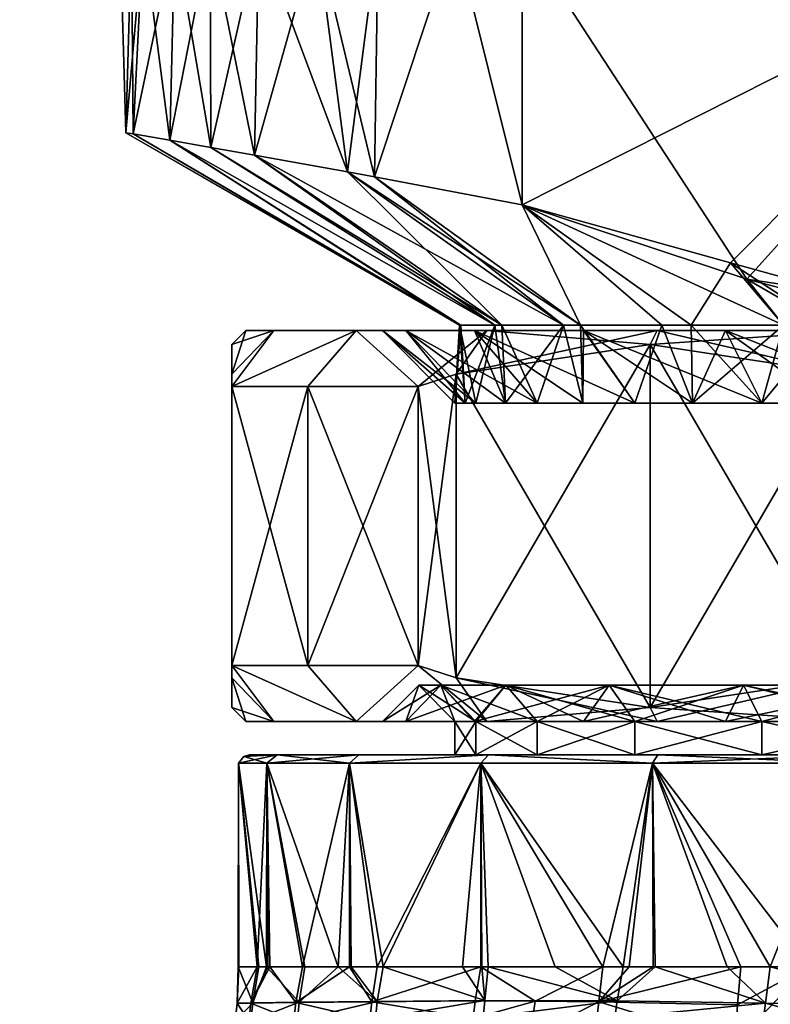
# Model space of a CAD drawing. Extents: x -0.145 to 0.145, y -0.549 to -0.003.
# Tile 252 of 256: x -0.094 to -0.08, y -0.061 to -0.043. Entities that reach past the tile are written whole.
import ezdxf

# ---------------------------------------------------------------- set-up
doc = ezdxf.new("R2010")
doc.units = 0
doc.layers.add('mesh', color=7, linetype='CONTINUOUS')

msp = doc.modelspace()

# ---------------------------------------------------------------- meshes
at = {"layer": 'mesh'}
mesh = msp.add_polyface(dxfattribs=at)
corners = [(-0.091672, -0.044925, -0.545943), (-0.091492, -0.04135, -0.544869), (-0.090921, -0.04135, -0.54349), (-0.091802, -0.044903, -0.546433), (-0.0917, -0.04135, -0.546447), (-0.091901, -0.04135, -0.547975), (-0.091802, -0.044903, -0.549517), (-0.0917, -0.04135, -0.549504), (-0.091672, -0.044925, -0.550007), (-0.091492, -0.04135, -0.551081), (-0.091016, -0.045038, -0.552499), (-0.090921, -0.04135, -0.55246), (-0.092458, -0.04035, -0.54461), (-0.091159, -0.04035, -0.541475), (-0.092901, -0.04035, -0.547975), (-0.092458, -0.04035, -0.55134), (-0.090293, -0.04135, -0.553975), (-0.091159, -0.04035, -0.554475), (-0.091492, -0.03385, -0.544869), (-0.091901, -0.03355, -0.547975), (-0.091492, -0.03355, -0.544869), (-0.091901, -0.03385, -0.547975), (-0.091492, -0.03355, -0.551081), (-0.091492, -0.03385, -0.551081), (-0.092458, -0.03485, -0.54461), (-0.091159, -0.03485, -0.541475), (-0.092901, -0.03485, -0.547975), (-0.092458, -0.03485, -0.55134), (-0.090293, -0.03385, -0.553975), (-0.091159, -0.03485, -0.554475), (-0.091701, -0.03335, -0.547975), (-0.091299, -0.03335, -0.544921), (-0.091299, -0.03335, -0.551029)]
mesh.append_faces([[corners[k] for k in face] for face in [(0, 1, 2, 2), (3, 1, 0, 0), (3, 4, 1, 1), (3, 5, 4, 4), (6, 5, 3, 3), (6, 7, 5, 5), (8, 7, 6, 6), (8, 9, 7, 7), (10, 11, 9, 9), (2, 12, 13, 13), (1, 12, 2, 2), (4, 12, 1, 1), (4, 14, 12, 12), (5, 14, 4, 4), (14, 9, 15, 15), (14, 7, 9, 9), (5, 7, 14, 14), (15, 16, 17, 17), (9, 11, 15, 15), (18, 19, 20, 20), (21, 19, 18, 18), (21, 22, 19, 19), (23, 22, 21, 21), (24, 18, 25, 25), (24, 21, 18, 18), (26, 21, 24, 24), (26, 23, 21, 21), (27, 23, 26, 26), (27, 28, 23, 23), (29, 28, 27, 27), (13, 24, 25, 25), (12, 24, 13, 13), (12, 26, 24, 24), (14, 26, 12, 12), (14, 27, 26, 26), (15, 27, 14, 14), (15, 29, 27, 27), (17, 29, 15, 15), (20, 30, 31, 31), (19, 30, 20, 20), (19, 32, 30, 30), (22, 32, 19, 19)]])
mesh = msp.add_polyface(dxfattribs=at)
corners = [(-0.083266, -0.04035, -0.535418), (-0.084697, -0.04135, -0.536975), (-0.086401, -0.04035, -0.536717), (-0.086401, -0.04035, -0.559233), (-0.084697, -0.04135, -0.558975), (-0.083007, -0.04135, -0.559566), (-0.085901, -0.04135, -0.558367), (-0.083266, -0.04035, -0.560532), (-0.079901, -0.04035, -0.560975), (-0.079901, -0.04135, -0.559975), (-0.076536, -0.04035, -0.560532), (-0.076795, -0.04135, -0.559566), (-0.083007, -0.04135, -0.536384), (-0.079901, -0.04135, -0.535975), (-0.079901, -0.04035, -0.534975), (-0.076795, -0.04135, -0.536384), (-0.076536, -0.04035, -0.535418), (-0.076536, -0.03485, -0.560532), (-0.076795, -0.03385, -0.559566), (-0.079901, -0.03485, -0.560975), (-0.079901, -0.03485, -0.534975), (-0.079901, -0.03385, -0.535975), (-0.076536, -0.03485, -0.535418), (-0.083266, -0.03485, -0.535418), (-0.083007, -0.03385, -0.536384), (-0.086401, -0.03485, -0.536717), (-0.085901, -0.03385, -0.537583), (-0.083266, -0.03485, -0.560532), (-0.086401, -0.03485, -0.559233), (-0.08067, -0.04753, -0.558975), (-0.075105, -0.04135, -0.558975), (-0.075105, -0.04135, -0.536975), (-0.077608, -0.048161, -0.536975), (-0.080961, -0.047232, -0.536975), (-0.085901, -0.04135, -0.537583), (-0.084697, -0.046197, -0.536975), (-0.084697, -0.046197, -0.558975)]
mesh.append_faces([[corners[k] for k in face] for face in [(0, 1, 2, 2), (3, 4, 5, 5), (3, 6, 4, 4), (5, 7, 3, 3), (5, 8, 7, 7), (9, 8, 5, 5), (9, 10, 8, 8), (11, 10, 9, 9), (0, 12, 1, 1), (0, 13, 12, 12), (14, 13, 0, 0), (14, 15, 13, 13), (16, 15, 14, 14), (17, 18, 19, 19), (20, 21, 22, 22), (23, 24, 20, 20), (25, 26, 23, 23), (10, 17, 8, 8), (16, 20, 22, 22), (14, 20, 16, 16), (14, 23, 20, 20), (0, 23, 14, 14), (0, 25, 23, 23), (2, 25, 0, 0), (3, 27, 28, 28), (7, 27, 3, 3), (7, 19, 27, 27), (8, 19, 7, 7), (8, 17, 19, 19), (4, 29, 30, 30), (11, 4, 30, 30), (11, 5, 4, 4), (9, 5, 11, 11), (15, 12, 13, 13), (15, 1, 12, 12), (31, 1, 15, 15), (32, 33, 31, 31), (34, 1, 35, 35), (6, 36, 4, 4), (31, 35, 1, 1), (31, 33, 35, 35)]])
mesh = msp.add_polyface(dxfattribs=at)
corners = [(-0.087342, -0.045694, -0.538561), (-0.08728, -0.04135, -0.538641), (-0.085901, -0.04135, -0.537583), (-0.087829, -0.045605, -0.53906), (-0.088386, -0.04135, -0.53949), (-0.089496, -0.045303, -0.540768), (-0.089415, -0.04135, -0.54083), (-0.09028, -0.045166, -0.542153), (-0.090293, -0.04135, -0.541975), (-0.091016, -0.045038, -0.543451), (-0.090921, -0.04135, -0.54349), (-0.091672, -0.044925, -0.545943), (-0.09028, -0.045166, -0.553797), (-0.090921, -0.04135, -0.55246), (-0.091016, -0.045038, -0.552499), (-0.090293, -0.04135, -0.553975), (-0.089496, -0.045303, -0.555182), (-0.089415, -0.04135, -0.55512), (-0.087829, -0.045605, -0.556891), (-0.088386, -0.04135, -0.55646), (-0.087342, -0.045694, -0.55739), (-0.08728, -0.04135, -0.557309), (-0.085901, -0.04135, -0.558367), (-0.084697, -0.04135, -0.536975), (-0.086401, -0.04035, -0.536717), (-0.089093, -0.04035, -0.538783), (-0.091159, -0.04035, -0.541475), (-0.089093, -0.04035, -0.557167), (-0.091159, -0.04035, -0.554475), (-0.092458, -0.04035, -0.55134), (-0.086401, -0.04035, -0.559233), (-0.089093, -0.03485, -0.538783), (-0.086401, -0.03485, -0.536717), (-0.091159, -0.03485, -0.541475), (-0.089093, -0.03485, -0.557167), (-0.086401, -0.03485, -0.559233), (-0.084697, -0.046197, -0.536975), (-0.084697, -0.046197, -0.558975)]
mesh.append_faces([[corners[k] for k in face] for face in [(0, 1, 2, 2), (3, 1, 0, 0), (3, 4, 1, 1), (5, 4, 3, 3), (5, 6, 4, 4), (7, 6, 5, 5), (7, 8, 6, 6), (9, 8, 7, 7), (9, 10, 8, 8), (11, 10, 9, 9), (12, 13, 14, 14), (12, 15, 13, 13), (16, 15, 12, 12), (16, 17, 15, 15), (18, 17, 16, 16), (18, 19, 17, 17), (20, 19, 18, 18), (21, 20, 22, 22), (21, 19, 20, 20), (23, 2, 24, 24), (1, 24, 2, 2), (1, 25, 24, 24), (4, 25, 1, 1), (6, 25, 4, 4), (6, 26, 25, 25), (8, 26, 6, 6), (10, 26, 8, 8), (19, 27, 28, 28), (28, 17, 19, 19), (28, 15, 17, 17), (29, 13, 15, 15), (27, 22, 30, 30), (27, 21, 22, 22), (19, 21, 27, 27), (24, 31, 32, 32), (25, 31, 24, 24), (26, 33, 25, 25), (27, 34, 28, 28), (30, 35, 27, 27), (0, 2, 36, 36), (22, 20, 37, 37)]])
mesh = msp.add_polyface(dxfattribs=at)
corners = [(-0.093365, -0.063589, -0.538805), (-0.093417, -0.063484, -0.546884), (-0.092674, -0.063481, -0.542827), (-0.091901, -0.063484, -0.541129), (-0.090953, -0.063487, -0.539046), (-0.090742, -0.063488, -0.538779), (-0.091451, -0.063459, -0.541292), (-0.092825, -0.063459, -0.547971), (-0.093424, -0.063484, -0.547976), (-0.092743, -0.063473, -0.552598), (-0.091332, -0.063436, -0.554609), (-0.09177, -0.063459, -0.554799), (-0.091046, -0.063448, -0.556439), (-0.092165, -0.063344, -0.547966), (-0.091827, -0.063223, -0.547964), (-0.090546, -0.063221, -0.541639), (-0.090446, -0.063199, -0.554226), (-0.090745, -0.063321, -0.554354), (-0.09085, -0.063343, -0.541522), (-0.091483, -0.063044, -0.547961), (-0.091185, -0.063042, -0.544819), (-0.091133, -0.063037, -0.551071), (-0.088459, -0.063414, -0.55977), (-0.093495, -0.063509, -0.560977), (-0.093497, -0.063575, -0.561339), (-0.093483, -0.063504, -0.558672), (-0.093443, -0.063485, -0.551067), (-0.091016, -0.045038, -0.552499), (-0.091492, -0.04135, -0.551081), (-0.091672, -0.044925, -0.550007), (-0.093527, -0.063509, -0.546881), (-0.093428, -0.063484, -0.548552), (-0.093545, -0.063513, -0.548551), (-0.09367, -0.063555, -0.559192), (-0.093522, -0.063495, -0.559193), (-0.089299, -0.063425, -0.558687)]
mesh.append_faces([[corners[k] for k in face] for face in [(0, 1, 2, 2), (3, 0, 2, 2), (0, 4, 5, 5), (3, 4, 0, 0), (6, 4, 3, 3), (7, 1, 8, 8), (6, 1, 7, 7), (6, 2, 1, 1), (3, 2, 6, 6), (9, 10, 7, 7), (11, 10, 9, 9), (11, 12, 10, 10), (13, 14, 15, 15), (13, 16, 14, 14), (17, 16, 13, 13), (15, 18, 13, 13), (13, 10, 17, 17), (13, 7, 10, 10), (18, 7, 13, 13), (18, 6, 7, 7), (14, 19, 20, 20), (14, 21, 19, 19), (16, 21, 14, 14), (22, 23, 24, 24), (25, 9, 26, 26), (25, 11, 9, 9), (12, 11, 25, 25), (27, 28, 29, 29), (1, 0, 30, 30), (31, 30, 32, 32), (8, 30, 31, 31), (8, 1, 30, 30), (31, 33, 34, 34), (32, 33, 31, 31), (34, 26, 31, 31), (34, 25, 26, 26), (7, 8, 31, 31), (9, 7, 31, 31), (22, 34, 23, 23), (35, 25, 34, 34), (9, 31, 26, 26)]])
mesh = msp.add_polyface(dxfattribs=at)
corners = [(-0.081051, -0.04845, -0.537323), (-0.085331, -0.04845, -0.537545), (-0.083598, -0.04845, -0.539278), (-0.082276, -0.04845, -0.535201), (-0.083598, -0.04845, -0.556672), (-0.082276, -0.04845, -0.560749), (-0.081051, -0.04845, -0.558627), (-0.085331, -0.04845, -0.558405), (-0.081644, -0.04975, -0.556548), (-0.080401, -0.04975, -0.557501), (-0.082679, -0.04975, -0.555753), (-0.08361, -0.04975, -0.55454), (-0.085553, -0.04845, -0.554125), (-0.080401, -0.04975, -0.538449), (-0.081644, -0.04975, -0.539402), (-0.082679, -0.04975, -0.540197), (-0.085553, -0.04845, -0.541825), (-0.08361, -0.04975, -0.54141), (-0.085882, -0.049229, -0.558956), (-0.082401, -0.0487, -0.560965), (-0.082401, -0.0487, -0.534985), (-0.07892, -0.049229, -0.532975), (-0.083953, -0.04835, -0.554225), (-0.084427, -0.04975, -0.553475), (-0.08365, -0.04835, -0.554567), (-0.082193, -0.04835, -0.55621), (-0.081667, -0.04835, -0.556573), (-0.08001, -0.04835, -0.557717), (-0.082193, -0.04835, -0.53974), (-0.08365, -0.04835, -0.541383), (-0.083953, -0.04835, -0.541725), (-0.084427, -0.04975, -0.542475), (-0.081667, -0.04835, -0.539377), (-0.080961, -0.047232, -0.536975), (-0.08001, -0.04835, -0.538233), (-0.084697, -0.046197, -0.558975), (-0.08067, -0.04753, -0.558975), (-0.084697, -0.046197, -0.536975), (-0.084697, -0.04135, -0.558975)]
mesh.append_faces([[corners[k] for k in face] for face in [(0, 1, 2, 2), (0, 3, 1, 1), (4, 5, 6, 6), (4, 7, 5, 5), (8, 6, 9, 9), (8, 4, 6, 6), (10, 4, 8, 8), (11, 4, 10, 10), (11, 12, 4, 4), (13, 0, 2, 2), (2, 14, 13, 13), (2, 15, 14, 14), (16, 15, 2, 2), (16, 17, 15, 15), (5, 18, 19, 19), (7, 18, 5, 5), (3, 20, 1, 1), (3, 21, 20, 20), (11, 22, 23, 23), (11, 24, 22, 22), (10, 24, 11, 11), (10, 25, 24, 24), (8, 25, 10, 10), (8, 26, 25, 25), (9, 26, 8, 8), (9, 27, 26, 26), (15, 28, 14, 14), (15, 29, 28, 28), (17, 29, 15, 15), (17, 30, 29, 29), (31, 30, 17, 17), (28, 32, 14, 14), (33, 34, 32, 32), (35, 27, 36, 36), (35, 26, 27, 27), (35, 25, 26, 26), (35, 24, 25, 25), (37, 28, 29, 29), (37, 32, 28, 28), (33, 32, 37, 37), (38, 35, 36, 36)]])
mesh = msp.add_polyface(dxfattribs=at)
corners = [(-0.078084, -0.04845, -0.536094), (-0.082276, -0.04845, -0.535201), (-0.081051, -0.04845, -0.537323), (-0.078719, -0.04845, -0.533728), (-0.074901, -0.04845, -0.535675), (-0.074901, -0.04845, -0.533225), (-0.081051, -0.04845, -0.558627), (-0.078719, -0.04845, -0.562222), (-0.078084, -0.04845, -0.559856), (-0.082276, -0.04845, -0.560749), (-0.07923, -0.04975, -0.557987), (-0.077748, -0.04975, -0.5586), (-0.080401, -0.04975, -0.557501), (-0.077748, -0.04975, -0.53735), (-0.076528, -0.04975, -0.537189), (-0.07923, -0.04975, -0.537964), (-0.080401, -0.04975, -0.538449), (-0.082401, -0.0487, -0.560965), (-0.07892, -0.049229, -0.562975), (-0.078242, -0.04945, -0.563367), (-0.07892, -0.049229, -0.532975), (-0.078242, -0.04945, -0.532583), (-0.08001, -0.04835, -0.557717), (-0.079241, -0.04835, -0.558008), (-0.077529, -0.04835, -0.558656), (-0.076528, -0.04975, -0.558761), (-0.076531, -0.04835, -0.558787), (-0.076531, -0.04835, -0.537163), (-0.077529, -0.04835, -0.537294), (-0.079241, -0.04835, -0.537942), (-0.08001, -0.04835, -0.538233), (-0.081644, -0.04975, -0.539402), (-0.081667, -0.04835, -0.539377), (-0.077694, -0.047968, -0.558975), (-0.08067, -0.04753, -0.558975), (-0.080961, -0.047232, -0.536975), (-0.077608, -0.048161, -0.536975), (-0.075105, -0.04135, -0.558975)]
mesh.append_faces([[corners[k] for k in face] for face in [(0, 1, 2, 2), (0, 3, 1, 1), (4, 3, 0, 0), (4, 5, 3, 3), (6, 7, 8, 8), (6, 9, 7, 7), (10, 8, 11, 11), (10, 6, 8, 8), (12, 6, 10, 10), (0, 13, 14, 14), (2, 13, 0, 0), (2, 15, 13, 13), (16, 15, 2, 2), (9, 17, 7, 7), (7, 18, 19, 19), (17, 18, 7, 7), (3, 20, 1, 1), (3, 21, 20, 20), (5, 21, 3, 3), (10, 22, 12, 12), (10, 23, 22, 22), (11, 23, 10, 10), (11, 24, 23, 23), (25, 24, 11, 11), (25, 26, 24, 24), (13, 27, 14, 14), (13, 28, 27, 27), (15, 28, 13, 13), (15, 29, 28, 28), (16, 29, 15, 15), (16, 30, 29, 29), (31, 30, 16, 16), (31, 32, 30, 30), (33, 24, 26, 26), (34, 24, 33, 33), (34, 23, 24, 24), (34, 22, 23, 23), (35, 29, 30, 30), (36, 29, 35, 35), (36, 28, 29, 29), (27, 28, 36, 36), (37, 34, 33, 33)]])
mesh = msp.add_polyface(dxfattribs=at)
corners = [(0.004258, -0.04315, 0.378501), (0.004068, -0.07385, 0.378677), (0.002997, -0.07385, 0.37943), (0.001539, -0.07385, 0.380001), (0.001539, -0.04315, 0.380001), (-0.000018, -0.07385, 0.380176), (0.000099, -0.04315, 0.380177), (0.001764, -0.04315, 0.368412), (0.000216, -0.07385, 0.368178), (0.001764, -0.07385, 0.368412), (0.000216, -0.04315, 0.368178), (-0.001341, -0.07385, 0.368352), (0.004258, -0.08185, 0.378501), (0.005236, -0.08185, 0.377277), (0.005236, -0.04315, 0.377277), (0.005863, -0.08185, 0.375842), (0.005863, -0.04315, 0.375842), (0.006098, -0.08185, 0.374294), (0.006098, -0.04315, 0.374294), (0.005924, -0.08185, 0.372737), (0.005924, -0.04315, 0.372737), (0.005353, -0.08185, 0.371278), (0.005353, -0.04315, 0.371278), (0.004423, -0.08185, 0.370017), (0.004423, -0.04315, 0.370017), (0.004068, -0.07385, 0.369677), (0.0032, -0.04315, 0.36904), (0.0032, -0.07385, 0.36904), (-0.003002, -0.07385, 0.379313), (-0.00387, -0.07385, 0.369677), (0.000099, -0.074759, -0.56708), (0.000099, -0.074142, -0.566918), (0.004095, -0.07414, -0.566915), (0.008093, -0.074889, -0.567138), (0.00897, -0.075586, -0.569997), (0.002812, -0.07293, -0.569565), (0.000098, -0.073278, -0.569687), (0.007051, -0.074105, -0.569736), (0.000097, -0.073507, -0.56975), (0.000097, -0.07383, -0.569928), (0.004557, -0.0744, -0.569981), (0.000095, -0.074355, -0.570263), (0.00444, -0.074891, -0.57031), (0.000096, -0.074222, -0.570143), (0.000099, -0.073297, -0.566789), (0.008092, -0.074137, -0.566907), (0.000099, -0.073029, -0.566748), (0.090331, -0.07244, -0.564806), (0.090323, -0.071348, -0.56495), (-0.090125, -0.071348, -0.56495), (0.090315, -0.069733, -0.564629), (0.090314, -0.069238, -0.564385), (-0.090119, -0.070256, -0.564806), (0.090315, -0.06745, -0.562345), (0.090317, -0.067273, -0.561823), (-0.090116, -0.067694, -0.56284), (0.09032, -0.067165, -0.561282), (0.090323, -0.067129, -0.560731), (-0.090119, -0.067273, -0.561823), (0.067248, -0.07105, -0.556522), (0.090375, -0.071348, -0.556512), (-0.068037, -0.070644, -0.556571), (0.0939, -0.065813, -0.529996), (-0.093702, -0.065812, -0.529995), (0.000099, -0.065783, -0.529451), (-0.093705, -0.065788, -0.529702), (-0.093703, -0.065767, -0.529885), (0.093901, -0.065767, -0.529885), (0.000099, -0.07272, -0.569534)]
mesh.append_faces([[corners[k] for k in face] for face in [(0, 1, 2, 2), (3, 4, 2, 2), (5, 6, 3, 3), (7, 8, 9, 9), (10, 11, 8, 8), (0, 12, 1, 1), (0, 13, 12, 12), (14, 15, 13, 13), (16, 17, 15, 15), (18, 19, 17, 17), (20, 21, 19, 19), (22, 23, 21, 21), (24, 25, 23, 23), (26, 27, 25, 25), (28, 2, 1, 1), (28, 3, 2, 2), (28, 5, 3, 3), (27, 29, 25, 25), (27, 8, 11, 11), (9, 8, 27, 27), (30, 31, 32, 32), (33, 30, 32, 32), (34, 35, 36, 36), (34, 37, 35, 35), (38, 39, 40, 40), (40, 36, 38, 38), (40, 34, 36, 36), (40, 41, 42, 42), (40, 43, 41, 41), (39, 43, 40, 40), (44, 32, 31, 31), (44, 45, 32, 32), (46, 45, 44, 44), (47, 48, 49, 49), (50, 51, 52, 52), (53, 54, 55, 55), (56, 57, 58, 58), (59, 60, 61, 61), (62, 63, 64, 64), (65, 66, 67, 67), (35, 68, 36, 36)]])
mesh = msp.add_polyface(dxfattribs=at)
corners = [(-0.001566, -0.04315, 0.379941), (-0.000018, -0.07385, 0.380176), (-0.001566, -0.07385, 0.379941), (-0.00406, -0.04315, 0.369852), (-0.00387, -0.07385, 0.369677), (-0.002799, -0.07385, 0.368923), (-0.001341, -0.04315, 0.368352), (-0.001341, -0.07385, 0.368352), (-0.00406, -0.08185, 0.369852), (-0.005038, -0.08185, 0.371076), (-0.005038, -0.04315, 0.371076), (-0.005665, -0.08185, 0.372511), (-0.005665, -0.04315, 0.372511), (-0.0059, -0.08185, 0.37406), (-0.0059, -0.04315, 0.37406), (-0.005726, -0.08185, 0.375616), (-0.005726, -0.04315, 0.375616), (-0.005155, -0.08185, 0.377075), (-0.005155, -0.04315, 0.377075), (-0.004225, -0.08185, 0.378336), (-0.004225, -0.04315, 0.378336), (-0.00387, -0.07385, 0.378677), (-0.003002, -0.04315, 0.379313), (-0.003002, -0.07385, 0.379313), (0.004068, -0.07385, 0.378677), (0.0032, -0.07385, 0.36904), (-0.003398, -0.074141, -0.566916), (0.000099, -0.074142, -0.566918), (0.000099, -0.074759, -0.56708), (-0.006895, -0.074756, -0.567072), (-0.006894, -0.074138, -0.56691), (-0.006896, -0.074886, -0.567138), (-0.008275, -0.074309, -0.566932), (0.000096, -0.074222, -0.570143), (-0.00415, -0.074861, -0.570302), (0.000095, -0.074355, -0.570263), (-0.004262, -0.074372, -0.569975), (0.000097, -0.07383, -0.569928), (-0.004377, -0.07385, -0.569749), (-0.004476, -0.073363, -0.569628), (-0.008317, -0.07482, -0.569841), (-0.004132, -0.073232, -0.569609), (0.000097, -0.073507, -0.56975), (0.000098, -0.073278, -0.569687), (-0.008453, -0.075979, -0.570186), (0.000099, -0.073297, -0.566789), (0.090331, -0.067273, -0.559639), (0.074307, -0.067463, -0.559086), (-0.090133, -0.067273, -0.559639), (0.072872, -0.067504, -0.558992), (0.068807, -0.068506, -0.557612), (0.06836, -0.068837, -0.55734), (-0.069851, -0.068365, -0.557748), (0.067969, -0.069238, -0.557077), (0.067647, -0.069714, -0.556841), (-0.068724, -0.069238, -0.557077), (-0.013244, -0.070619, -0.526515), (0.000099, -0.069103, -0.52693), (0.000098, -0.070547, -0.526608), (-0.009575, -0.074806, -0.567003), (0.000099, -0.07272, -0.569534), (-0.012806, -0.066329, -0.533908), (0.000099, -0.066329, -0.530435), (0.000099, -0.066329, -0.53389), (0.000099, -0.066273, -0.534463), (-0.070906, -0.067954, -0.558224), (-0.072134, -0.067694, -0.558621), (0.069099, -0.068375, -0.557758)]
mesh.append_faces([[corners[k] for k in face] for face in [(0, 1, 2, 2), (3, 4, 5, 5), (6, 5, 7, 7), (3, 8, 4, 4), (3, 9, 8, 8), (10, 11, 9, 9), (12, 13, 11, 11), (14, 15, 13, 13), (16, 17, 15, 15), (18, 19, 17, 17), (20, 21, 19, 19), (22, 23, 21, 21), (23, 24, 21, 21), (2, 1, 23, 23), (25, 5, 4, 4), (25, 7, 5, 5), (26, 27, 28, 28), (26, 29, 30, 30), (28, 31, 26, 26), (29, 32, 30, 30), (33, 34, 35, 35), (33, 36, 34, 34), (37, 36, 33, 33), (38, 39, 40, 40), (38, 41, 39, 39), (42, 36, 37, 37), (42, 38, 36, 36), (43, 38, 42, 42), (43, 41, 38, 38), (44, 36, 38, 38), (26, 45, 27, 27), (26, 30, 45, 45), (46, 47, 48, 48), (47, 49, 48, 48), (50, 51, 52, 52), (53, 54, 55, 55), (56, 57, 58, 58), (29, 59, 32, 32), (60, 41, 43, 43), (61, 62, 63, 63), (63, 64, 61, 61), (65, 66, 67, 67)]])
mesh = msp.add_polyface(dxfattribs=at)
corners = [(-0.087201, -0.04845, -0.547975), (-0.089148, -0.04845, -0.551793), (-0.086782, -0.04845, -0.551159), (-0.089651, -0.04845, -0.547975), (-0.086782, -0.04845, -0.544792), (-0.089148, -0.04845, -0.544157), (-0.085553, -0.04845, -0.541825), (-0.087675, -0.04845, -0.5406), (-0.087675, -0.04845, -0.55535), (-0.085553, -0.04845, -0.554125), (-0.085716, -0.04975, -0.54938), (-0.085526, -0.04975, -0.545128), (-0.085901, -0.04975, -0.547975), (-0.085716, -0.04975, -0.54657), (-0.089901, -0.0487, -0.547975), (-0.089901, -0.049229, -0.543956), (-0.089901, -0.04945, -0.543173), (-0.089901, -0.04945, -0.552777), (-0.089901, -0.049229, -0.551994), (-0.088541, -0.04945, -0.55585), (-0.08656, -0.04945, -0.558564), (-0.088541, -0.04945, -0.5401), (-0.08656, -0.04945, -0.537386), (-0.085331, -0.04845, -0.537545), (-0.085186, -0.04835, -0.551877), (-0.09028, -0.045166, -0.553797), (-0.091016, -0.045038, -0.552499), (-0.085059, -0.04835, -0.552119), (-0.089496, -0.045303, -0.555182), (-0.083953, -0.04835, -0.554225), (-0.087829, -0.045605, -0.556891), (-0.08365, -0.04835, -0.554567), (-0.087342, -0.045694, -0.55739), (-0.083953, -0.04835, -0.541725), (-0.087829, -0.045605, -0.53906), (-0.087342, -0.045694, -0.538561), (-0.085059, -0.04835, -0.543831), (-0.089496, -0.045303, -0.540768), (-0.085186, -0.04835, -0.544073), (-0.09028, -0.045166, -0.542153), (-0.091016, -0.045038, -0.543451), (-0.085821, -0.04835, -0.549301), (-0.091672, -0.044925, -0.550007), (-0.085799, -0.04835, -0.54656), (-0.091672, -0.044925, -0.545943), (-0.091802, -0.044903, -0.546433), (-0.091802, -0.044903, -0.549517)]
mesh.append_faces([[corners[k] for k in face] for face in [(0, 1, 2, 2), (0, 3, 1, 1), (4, 3, 0, 0), (4, 5, 3, 3), (6, 5, 4, 4), (6, 7, 5, 5), (2, 8, 9, 9), (2, 1, 8, 8), (10, 0, 2, 2), (0, 11, 4, 4), (12, 13, 0, 0), (3, 14, 1, 1), (3, 15, 14, 14), (5, 15, 3, 3), (5, 16, 15, 15), (7, 16, 5, 5), (1, 17, 8, 8), (1, 18, 17, 17), (14, 18, 1, 1), (8, 19, 20, 20), (17, 19, 8, 8), (7, 21, 16, 16), (7, 22, 21, 21), (23, 22, 7, 7), (24, 25, 26, 26), (27, 25, 24, 24), (27, 28, 25, 25), (29, 30, 28, 28), (31, 32, 30, 30), (33, 34, 35, 35), (36, 37, 34, 34), (38, 39, 37, 37), (40, 39, 38, 38), (41, 26, 42, 42), (24, 26, 41, 41), (43, 40, 38, 38), (43, 44, 40, 40), (43, 45, 44, 44), (41, 45, 43, 43), (41, 46, 45, 45), (42, 46, 41, 41)]])
mesh = msp.add_polyface(dxfattribs=at)
corners = [(-0.083598, -0.04845, -0.539278), (-0.087675, -0.04845, -0.5406), (-0.085553, -0.04845, -0.541825), (-0.085331, -0.04845, -0.537545), (-0.085553, -0.04845, -0.554125), (-0.085331, -0.04845, -0.558405), (-0.083598, -0.04845, -0.556672), (-0.087675, -0.04845, -0.55535), (-0.084427, -0.04975, -0.553475), (-0.08361, -0.04975, -0.55454), (-0.084998, -0.04975, -0.552097), (-0.086782, -0.04845, -0.551159), (-0.085526, -0.04975, -0.550822), (-0.085716, -0.04975, -0.54938), (-0.085901, -0.04975, -0.547975), (-0.087201, -0.04845, -0.547975), (-0.084427, -0.04975, -0.542475), (-0.086782, -0.04845, -0.544792), (-0.084998, -0.04975, -0.543853), (-0.085526, -0.04975, -0.545128), (-0.085716, -0.04975, -0.54657), (-0.08361, -0.04975, -0.54141), (-0.08656, -0.04945, -0.558564), (-0.085882, -0.049229, -0.558956), (-0.085882, -0.049229, -0.536994), (-0.08656, -0.04945, -0.537386), (-0.082401, -0.0487, -0.534985), (-0.085186, -0.04835, -0.551877), (-0.085059, -0.04835, -0.552119), (-0.083953, -0.04835, -0.554225), (-0.085186, -0.04835, -0.544073), (-0.085059, -0.04835, -0.543831), (-0.083953, -0.04835, -0.541725), (-0.089496, -0.045303, -0.555182), (-0.08365, -0.04835, -0.554567), (-0.087829, -0.045605, -0.556891), (-0.087342, -0.045694, -0.538561), (-0.08365, -0.04835, -0.541383), (-0.087829, -0.045605, -0.53906), (-0.089496, -0.045303, -0.540768), (-0.085799, -0.04835, -0.54656), (-0.085821, -0.04835, -0.549301), (-0.084697, -0.046197, -0.558975), (-0.087342, -0.045694, -0.55739), (-0.084697, -0.046197, -0.536975)]
mesh.append_faces([[corners[k] for k in face] for face in [(0, 1, 2, 2), (0, 3, 1, 1), (4, 5, 6, 6), (4, 7, 5, 5), (8, 4, 9, 9), (10, 4, 8, 8), (10, 11, 4, 4), (12, 11, 10, 10), (13, 11, 12, 12), (14, 15, 13, 13), (16, 2, 17, 17), (17, 18, 16, 16), (17, 19, 18, 18), (15, 20, 19, 19), (16, 21, 2, 2), (5, 22, 23, 23), (7, 22, 5, 5), (3, 24, 25, 25), (26, 24, 3, 3), (10, 27, 12, 12), (10, 28, 27, 27), (8, 28, 10, 10), (8, 29, 28, 28), (30, 19, 20, 20), (30, 18, 19, 19), (31, 18, 30, 30), (31, 32, 18, 18), (16, 18, 32, 32), (29, 33, 28, 28), (34, 35, 29, 29), (32, 36, 37, 37), (31, 38, 32, 32), (30, 39, 31, 31), (20, 40, 30, 30), (14, 40, 20, 20), (14, 41, 40, 40), (13, 41, 14, 14), (12, 41, 13, 13), (12, 27, 41, 41), (42, 43, 34, 34), (37, 36, 44, 44)]])
mesh = msp.add_polyface(dxfattribs=at)
corners = [(-0.077748, -0.05605, -0.53735), (-0.080401, -0.05545, -0.538449), (-0.077748, -0.05545, -0.53735), (-0.080401, -0.05605, -0.538449), (-0.082679, -0.05545, -0.540197), (-0.082679, -0.05605, -0.540197), (-0.080401, -0.05605, -0.557501), (-0.080401, -0.05545, -0.557501), (-0.082679, -0.05605, -0.555753), (-0.077748, -0.05545, -0.5586), (-0.077748, -0.05605, -0.5586), (-0.074901, -0.05545, -0.558975), (-0.081051, -0.05545, -0.537323), (-0.078719, -0.05545, -0.533728), (-0.078084, -0.05545, -0.536094), (-0.082276, -0.05545, -0.535201), (-0.078084, -0.05545, -0.559856), (-0.082276, -0.05545, -0.560749), (-0.081051, -0.05545, -0.558627), (-0.078719, -0.05545, -0.562222), (-0.074901, -0.05545, -0.560275), (-0.077916, -0.0548, -0.559228), (-0.080726, -0.0548, -0.558064), (-0.074901, -0.0548, -0.559625), (-0.080726, -0.0548, -0.537886), (-0.077916, -0.0548, -0.536722), (-0.083139, -0.0548, -0.539737), (-0.077748, -0.04975, -0.5586), (-0.078084, -0.04845, -0.559856), (-0.076528, -0.04975, -0.558761), (-0.07892, -0.054671, -0.562975), (-0.082401, -0.0552, -0.560965), (-0.078242, -0.05445, -0.563367), (-0.074901, -0.05545, -0.562725), (-0.082401, -0.0552, -0.534985), (-0.07892, -0.054671, -0.532975), (-0.078242, -0.05445, -0.532583), (-0.07892, -0.049229, -0.562975), (-0.078242, -0.04945, -0.563367), (-0.082401, -0.0487, -0.560965), (-0.078242, -0.04945, -0.532583), (-0.07892, -0.049229, -0.532975), (-0.082401, -0.0487, -0.534985), (-0.074901, -0.05445, -0.532225), (-0.082679, -0.05545, -0.555753), (-0.074901, -0.05545, -0.536975)]
mesh.append_faces([[corners[k] for k in face] for face in [(0, 1, 2, 2), (3, 1, 0, 0), (3, 4, 1, 1), (5, 4, 3, 3), (6, 7, 8, 8), (6, 9, 7, 7), (10, 9, 6, 6), (10, 11, 9, 9), (12, 13, 14, 14), (12, 15, 13, 13), (16, 17, 18, 18), (16, 19, 17, 17), (20, 19, 16, 16), (21, 18, 22, 22), (21, 16, 18, 18), (23, 16, 21, 21), (24, 14, 25, 25), (24, 12, 14, 14), (26, 12, 24, 24), (27, 28, 29, 29), (17, 30, 31, 31), (19, 30, 17, 17), (19, 32, 30, 30), (33, 32, 19, 19), (15, 34, 13, 13), (13, 35, 36, 36), (34, 35, 13, 13), (37, 32, 38, 38), (37, 30, 32, 32), (39, 30, 37, 37), (39, 31, 30, 30), (35, 40, 36, 36), (35, 41, 40, 40), (34, 41, 35, 35), (34, 42, 41, 41), (43, 36, 40, 40), (21, 7, 9, 9), (22, 7, 21, 21), (22, 44, 7, 7), (24, 2, 1, 1), (25, 2, 24, 24), (25, 45, 2, 2)]])
mesh = msp.add_polyface(dxfattribs=at)
corners = [(-0.08499, -0.0548, -0.5538), (-0.086782, -0.05545, -0.551159), (-0.086154, -0.0548, -0.55099), (-0.086154, -0.0548, -0.54496), (-0.085553, -0.05545, -0.541825), (-0.08499, -0.0548, -0.54215), (-0.086551, -0.0548, -0.547975), (-0.086782, -0.05545, -0.544792), (-0.087201, -0.05545, -0.547975), (-0.085331, -0.05545, -0.558405), (-0.085882, -0.054671, -0.558956), (-0.08656, -0.05445, -0.558564), (-0.089651, -0.05545, -0.547975), (-0.089901, -0.054671, -0.551994), (-0.089901, -0.0552, -0.547975), (-0.089148, -0.05545, -0.551793), (-0.089901, -0.05445, -0.552777), (-0.087675, -0.05545, -0.55535), (-0.088541, -0.05445, -0.55585), (-0.089148, -0.05545, -0.544157), (-0.089901, -0.05445, -0.543173), (-0.087675, -0.05545, -0.5406), (-0.089901, -0.054671, -0.543956), (-0.085331, -0.05545, -0.537545), (-0.08656, -0.05445, -0.537386), (-0.085882, -0.054671, -0.536994), (-0.088541, -0.05445, -0.5401), (-0.08656, -0.04945, -0.558564), (-0.085882, -0.049229, -0.558956), (-0.089901, -0.049229, -0.551994), (-0.089901, -0.04945, -0.552777), (-0.089901, -0.0487, -0.547975), (-0.089901, -0.049229, -0.543956), (-0.089901, -0.04945, -0.543173), (-0.088541, -0.04945, -0.55585), (-0.085882, -0.049229, -0.536994), (-0.08656, -0.04945, -0.537386), (-0.088541, -0.04945, -0.5401), (-0.085526, -0.05545, -0.550822), (-0.085901, -0.05545, -0.547975), (-0.085526, -0.05545, -0.545128), (-0.084427, -0.05545, -0.542475)]
mesh.append_faces([[corners[k] for k in face] for face in [(0, 1, 2, 2), (3, 4, 5, 5), (6, 7, 3, 3), (2, 8, 6, 6), (9, 10, 11, 11), (12, 13, 14, 14), (15, 16, 13, 13), (17, 16, 15, 15), (17, 18, 16, 16), (11, 18, 17, 17), (19, 20, 21, 21), (19, 22, 20, 20), (14, 22, 19, 19), (23, 24, 25, 25), (21, 24, 23, 23), (21, 26, 24, 24), (20, 26, 21, 21), (27, 10, 28, 28), (27, 11, 10, 10), (29, 16, 30, 30), (29, 13, 16, 16), (31, 13, 29, 29), (31, 14, 13, 13), (32, 14, 31, 31), (32, 22, 14, 14), (33, 22, 32, 32), (33, 20, 22, 22), (18, 11, 27, 27), (34, 18, 27, 27), (34, 16, 18, 18), (30, 16, 34, 34), (24, 35, 25, 25), (24, 36, 35, 35), (26, 20, 33, 33), (37, 26, 33, 33), (37, 24, 26, 26), (36, 24, 37, 37), (2, 38, 0, 0), (6, 39, 2, 2), (3, 40, 6, 6), (5, 41, 3, 3)]])
mesh = msp.add_polyface(dxfattribs=at)
corners = [(-0.082679, -0.05605, -0.540197), (-0.084427, -0.05545, -0.542475), (-0.082679, -0.05545, -0.540197), (-0.084427, -0.05605, -0.542475), (-0.085526, -0.05545, -0.545128), (-0.085526, -0.05605, -0.545128), (-0.085526, -0.05605, -0.550822), (-0.084427, -0.05545, -0.553475), (-0.085526, -0.05545, -0.550822), (-0.084427, -0.05605, -0.553475), (-0.082679, -0.05545, -0.555753), (-0.082679, -0.05605, -0.555753), (-0.080401, -0.05545, -0.557501), (-0.083598, -0.05545, -0.539278), (-0.082276, -0.05545, -0.535201), (-0.081051, -0.05545, -0.537323), (-0.085331, -0.05545, -0.537545), (-0.085553, -0.05545, -0.541825), (-0.081051, -0.05545, -0.558627), (-0.085331, -0.05545, -0.558405), (-0.083598, -0.05545, -0.556672), (-0.082276, -0.05545, -0.560749), (-0.083139, -0.0548, -0.556213), (-0.085553, -0.05545, -0.554125), (-0.08499, -0.0548, -0.5538), (-0.080726, -0.0548, -0.558064), (-0.083139, -0.0548, -0.539737), (-0.08499, -0.0548, -0.54215), (-0.082401, -0.0552, -0.560965), (-0.085882, -0.054671, -0.558956), (-0.085882, -0.054671, -0.536994), (-0.082401, -0.0552, -0.534985), (-0.085882, -0.049229, -0.558956), (-0.082401, -0.0487, -0.560965), (-0.082401, -0.0487, -0.534985), (-0.085882, -0.049229, -0.536994), (-0.086154, -0.0548, -0.54496), (-0.080401, -0.05545, -0.538449), (-0.080726, -0.0548, -0.537886), (-0.0853, -0.05605, -0.558173), (-0.082267, -0.05605, -0.5605), (-0.087627, -0.05605, -0.540495)]
mesh.append_faces([[corners[k] for k in face] for face in [(0, 1, 2, 2), (3, 1, 0, 0), (3, 4, 1, 1), (5, 4, 3, 3), (6, 7, 8, 8), (9, 7, 6, 6), (9, 10, 7, 7), (11, 10, 9, 9), (11, 12, 10, 10), (13, 14, 15, 15), (13, 16, 14, 14), (17, 16, 13, 13), (18, 19, 20, 20), (18, 21, 19, 19), (22, 23, 24, 24), (22, 20, 23, 23), (25, 20, 22, 22), (25, 18, 20, 20), (26, 13, 15, 15), (27, 13, 26, 26), (27, 17, 13, 13), (21, 28, 19, 19), (28, 29, 19, 19), (14, 30, 31, 31), (16, 30, 14, 14), (32, 28, 33, 33), (32, 29, 28, 28), (30, 34, 31, 31), (30, 35, 34, 34), (22, 10, 25, 25), (22, 7, 10, 10), (24, 7, 22, 22), (24, 8, 7, 7), (36, 1, 4, 4), (27, 2, 1, 1), (26, 2, 27, 27), (26, 37, 2, 2), (38, 37, 26, 26), (11, 39, 40, 40), (9, 39, 11, 11), (0, 41, 3, 3)]])
mesh = msp.add_polyface(dxfattribs=at)
corners = [(-0.085526, -0.05605, -0.545128), (-0.085901, -0.05545, -0.547975), (-0.085526, -0.05545, -0.545128), (-0.085901, -0.05605, -0.547975), (-0.085526, -0.05545, -0.550822), (-0.085526, -0.05605, -0.550822), (-0.085553, -0.05545, -0.541825), (-0.087675, -0.05545, -0.5406), (-0.085331, -0.05545, -0.537545), (-0.086782, -0.05545, -0.544792), (-0.089148, -0.05545, -0.544157), (-0.087201, -0.05545, -0.547975), (-0.089651, -0.05545, -0.547975), (-0.086782, -0.05545, -0.551159), (-0.089148, -0.05545, -0.551793), (-0.085553, -0.05545, -0.554125), (-0.087675, -0.05545, -0.55535), (-0.083598, -0.05545, -0.556672), (-0.085331, -0.05545, -0.558405), (-0.08499, -0.0548, -0.5538), (-0.086154, -0.0548, -0.54496), (-0.086551, -0.0548, -0.547975), (-0.086154, -0.0548, -0.55099), (-0.08656, -0.05445, -0.558564), (-0.089901, -0.0552, -0.547975), (-0.089901, -0.054671, -0.551994), (-0.084427, -0.05605, -0.553475), (-0.087627, -0.05605, -0.55514), (-0.0853, -0.05605, -0.558173), (-0.08909, -0.05605, -0.551608), (-0.089589, -0.05605, -0.547817), (-0.08909, -0.05605, -0.544027), (-0.084427, -0.05605, -0.542475), (-0.087627, -0.05605, -0.540495), (-0.082679, -0.05605, -0.540197), (-0.0853, -0.05605, -0.537461), (-0.087795, -0.056198, -0.540398), (-0.089277, -0.056198, -0.543977), (-0.089689, -0.056077, -0.547817), (-0.089277, -0.056198, -0.551658), (-0.087795, -0.056198, -0.555236)]
mesh.append_faces([[corners[k] for k in face] for face in [(0, 1, 2, 2), (3, 1, 0, 0), (3, 4, 1, 1), (5, 4, 3, 3), (6, 7, 8, 8), (9, 7, 6, 6), (9, 10, 7, 7), (11, 10, 9, 9), (11, 12, 10, 10), (13, 12, 11, 11), (13, 14, 12, 12), (15, 14, 13, 13), (15, 16, 14, 14), (17, 16, 15, 15), (17, 18, 16, 16), (19, 15, 13, 13), (20, 9, 6, 6), (21, 11, 9, 9), (22, 13, 11, 11), (18, 23, 16, 16), (12, 24, 10, 10), (14, 25, 12, 12), (22, 1, 4, 4), (21, 2, 1, 1), (26, 27, 28, 28), (5, 27, 26, 26), (5, 29, 27, 27), (3, 29, 5, 5), (3, 30, 29, 29), (0, 30, 3, 3), (0, 31, 30, 30), (32, 31, 0, 0), (32, 33, 31, 31), (34, 35, 33, 33), (36, 33, 35, 35), (36, 31, 33, 33), (37, 38, 31, 31), (39, 27, 29, 29), (40, 28, 27, 27), (38, 30, 31, 31), (38, 29, 30, 30)]])
mesh = msp.add_polyface(dxfattribs=at)
corners = [(-0.088753, -0.060487, -0.542325), (-0.089218, -0.05985, -0.543738), (-0.088633, -0.05985, -0.542365), (-0.089561, -0.060496, -0.545133), (-0.089257, -0.05985, -0.543979), (-0.089447, -0.05985, -0.54516), (-0.085364, -0.060449, -0.55841), (-0.085765, -0.05985, -0.55798), (-0.087189, -0.05985, -0.556008), (-0.088694, -0.060484, -0.553454), (-0.087995, -0.05985, -0.554891), (-0.088592, -0.05985, -0.553393), (-0.087296, -0.060468, -0.556077), (-0.087763, -0.05985, -0.555213), (-0.085422, -0.05985, -0.558293), (-0.085436, -0.056198, -0.537325), (-0.087795, -0.056198, -0.540398), (-0.0853, -0.05605, -0.537461), (-0.085436, -0.056198, -0.558309), (-0.0853, -0.05605, -0.558173), (-0.087795, -0.056198, -0.555236), (-0.089277, -0.056198, -0.543977), (-0.08909, -0.05605, -0.544027), (-0.089783, -0.056198, -0.547817), (-0.089689, -0.056077, -0.547817), (-0.08909, -0.05605, -0.551608), (-0.089277, -0.056198, -0.551658), (-0.087627, -0.05605, -0.55514), (-0.087795, -0.05985, -0.540397), (-0.08739, -0.060474, -0.539699), (-0.087298, -0.05985, -0.53973), (-0.085439, -0.05985, -0.537323), (-0.08942, -0.05985, -0.550663), (-0.089523, -0.060495, -0.550701), (-0.089283, -0.05985, -0.551659), (-0.089777, -0.05985, -0.547204), (-0.089789, -0.05985, -0.547975), (-0.089786, -0.05985, -0.547817)]
mesh.append_faces([[corners[k] for k in face] for face in [(0, 1, 2, 2), (3, 4, 1, 1), (3, 5, 4, 4), (6, 7, 8, 8), (9, 10, 11, 11), (12, 13, 10, 10), (6, 14, 7, 7), (15, 16, 17, 17), (18, 19, 20, 20), (21, 22, 16, 16), (23, 24, 21, 21), (23, 25, 24, 24), (26, 25, 23, 23), (20, 27, 26, 26), (0, 2, 28, 28), (29, 30, 31, 31), (32, 33, 34, 34), (9, 11, 34, 34), (5, 21, 4, 4), (5, 23, 21, 21), (35, 23, 5, 5), (2, 16, 28, 28), (2, 21, 16, 16), (1, 21, 2, 2), (1, 4, 21, 21), (16, 30, 28, 28), (15, 30, 16, 16), (15, 31, 30, 30), (18, 7, 14, 14), (18, 8, 7, 7), (20, 8, 18, 18), (20, 13, 8, 8), (20, 10, 13, 13), (26, 10, 20, 20), (26, 11, 10, 10), (26, 34, 11, 11), (23, 34, 26, 26), (32, 34, 23, 23), (23, 36, 32, 32), (23, 37, 36, 36), (35, 37, 23, 23)]])
mesh = msp.add_polyface(dxfattribs=at)
corners = [(-0.08332, -0.060475, -0.535546), (-0.08325, -0.05985, -0.535582), (-0.082777, -0.05985, -0.535206), (-0.080883, -0.061222, -0.534126), (-0.083399, -0.061118, -0.535503), (-0.084466, -0.060462, -0.536412), (-0.085575, -0.060772, -0.537392), (-0.085539, -0.06046, -0.5374), (-0.084554, -0.061094, -0.536374), (-0.085631, -0.061092, -0.537363), (-0.082346, -0.05985, -0.535006), (-0.080776, -0.05985, -0.534274), (-0.085451, -0.061069, -0.558454), (-0.083035, -0.060762, -0.560311), (-0.085397, -0.060755, -0.558421), (-0.082312, -0.05985, -0.560582), (-0.082884, -0.05985, -0.560236), (-0.082994, -0.060455, -0.560304), (-0.080334, -0.060498, -0.56166), (-0.085364, -0.060449, -0.55841), (-0.085306, -0.05985, -0.5584), (-0.085422, -0.05985, -0.558293), (-0.084104, -0.05985, -0.559499), (-0.08309, -0.061075, -0.560338), (-0.080424, -0.061159, -0.561701), (-0.080401, -0.05605, -0.538449), (-0.0853, -0.05605, -0.537461), (-0.082679, -0.05605, -0.540197), (-0.082267, -0.05605, -0.535134), (-0.085436, -0.056198, -0.537325), (-0.082363, -0.056198, -0.534967), (-0.085436, -0.056198, -0.558309), (-0.082363, -0.056198, -0.560668), (-0.0853, -0.05605, -0.558173), (-0.082267, -0.05605, -0.5605), (-0.085439, -0.05985, -0.537323), (-0.081024, -0.05985, -0.56136)]
mesh.append_faces([[corners[k] for k in face] for face in [(0, 1, 2, 2), (3, 4, 0, 0), (5, 6, 7, 7), (8, 6, 5, 5), (8, 9, 6, 6), (0, 10, 11, 11), (2, 10, 0, 0), (12, 13, 14, 14), (15, 16, 17, 17), (18, 15, 17, 17), (19, 20, 21, 21), (17, 20, 19, 19), (17, 22, 20, 20), (16, 22, 17, 17), (17, 14, 13, 13), (19, 14, 17, 17), (23, 13, 12, 12), (24, 13, 23, 23), (24, 18, 13, 13), (8, 0, 4, 4), (5, 0, 8, 8), (5, 1, 0, 0), (25, 26, 27, 27), (25, 28, 26, 26), (29, 26, 30, 30), (31, 32, 33, 33), (30, 26, 28, 28), (32, 34, 33, 33), (5, 7, 35, 35), (35, 1, 5, 5), (31, 21, 20, 20), (29, 1, 35, 35), (30, 1, 29, 29), (30, 2, 1, 1), (10, 2, 30, 30), (11, 10, 30, 30), (32, 15, 36, 36), (32, 16, 15, 15), (31, 16, 32, 32), (31, 22, 16, 16), (20, 22, 31, 31)]])
mesh = msp.add_polyface(dxfattribs=at)
corners = [(-0.080883, -0.061222, -0.534126), (-0.08332, -0.060475, -0.535546), (-0.080834, -0.060529, -0.53418), (-0.078771, -0.05985, -0.533554), (-0.078028, -0.05985, -0.533408), (-0.078078, -0.061333, -0.533235), (-0.079561, -0.05985, -0.533708), (-0.080776, -0.05985, -0.534274), (-0.075982, -0.05985, -0.533008), (-0.080334, -0.060498, -0.56166), (-0.081024, -0.05985, -0.56136), (-0.082312, -0.05985, -0.560582), (-0.080248, -0.05985, -0.561603), (-0.077551, -0.060542, -0.562441), (-0.078759, -0.05985, -0.562068), (-0.082994, -0.060455, -0.560304), (-0.083035, -0.060762, -0.560311), (-0.077661, -0.05985, -0.562411), (-0.074939, -0.05985, -0.562578), (-0.077609, -0.061247, -0.562496), (-0.080424, -0.061159, -0.561701), (-0.077748, -0.05605, -0.53735), (-0.082267, -0.05605, -0.535134), (-0.080401, -0.05605, -0.538449), (-0.078735, -0.05605, -0.533671), (-0.074901, -0.05605, -0.536975), (-0.074944, -0.05605, -0.533172), (-0.080401, -0.05605, -0.557501), (-0.078735, -0.05605, -0.561963), (-0.077748, -0.05605, -0.5586), (-0.082267, -0.05605, -0.5605), (-0.082679, -0.05605, -0.555753), (-0.074944, -0.05625, -0.562662), (-0.074944, -0.05615, -0.562635), (-0.078785, -0.056198, -0.56215), (-0.078785, -0.056198, -0.533484), (-0.074944, -0.056198, -0.532979), (-0.082363, -0.056198, -0.534967), (-0.082363, -0.056198, -0.560668), (-0.074944, -0.05605, -0.562462)]
mesh.append_faces([[corners[k] for k in face] for face in [(0, 1, 2, 2), (3, 4, 5, 5), (0, 3, 5, 5), (0, 6, 3, 3), (2, 6, 0, 0), (2, 7, 6, 6), (1, 7, 2, 2), (4, 8, 5, 5), (9, 10, 11, 11), (9, 12, 10, 10), (13, 12, 9, 9), (13, 14, 12, 12), (15, 16, 9, 9), (13, 17, 14, 14), (13, 18, 17, 17), (19, 9, 20, 20), (19, 13, 9, 9), (21, 22, 23, 23), (21, 24, 22, 22), (25, 24, 21, 21), (25, 26, 24, 24), (27, 28, 29, 29), (27, 30, 28, 28), (31, 30, 27, 27), (32, 33, 34, 34), (35, 24, 36, 36), (35, 22, 24, 24), (37, 22, 35, 35), (38, 28, 30, 30), (34, 28, 38, 38), (34, 33, 28, 28), (33, 39, 28, 28), (6, 35, 3, 3), (6, 37, 35, 35), (7, 37, 6, 6), (4, 35, 8, 8), (4, 3, 35, 35), (12, 38, 10, 10), (12, 34, 38, 38), (14, 34, 12, 12), (14, 17, 34, 34)]])
mesh = msp.add_polyface(dxfattribs=at)
corners = [(-0.089805, -0.0605, -0.547948), (-0.089789, -0.05985, -0.547975), (-0.089786, -0.05985, -0.547817), (-0.089561, -0.060496, -0.545133), (-0.089598, -0.060822, -0.545123), (-0.087427, -0.060792, -0.539692), (-0.088753, -0.060487, -0.542325), (-0.08739, -0.060474, -0.539699), (-0.088789, -0.06081, -0.542316), (-0.087489, -0.061115, -0.539666), (-0.088857, -0.061137, -0.542293), (-0.089218, -0.05985, -0.543738), (-0.089447, -0.05985, -0.54516), (-0.089777, -0.05985, -0.547204), (-0.085575, -0.060772, -0.537392), (-0.085539, -0.06046, -0.5374), (-0.085631, -0.061092, -0.537363), (-0.08992, -0.061158, -0.547948), (-0.089559, -0.060821, -0.550718), (-0.089844, -0.060827, -0.547948), (-0.08963, -0.06115, -0.550742), (-0.088725, -0.060805, -0.553475), (-0.088788, -0.06113, -0.55351), (-0.087326, -0.060782, -0.556094), (-0.087383, -0.061101, -0.556129), (-0.085397, -0.060755, -0.558421), (-0.085451, -0.061069, -0.558454), (-0.085364, -0.060449, -0.55841), (-0.087189, -0.05985, -0.556008), (-0.087296, -0.060468, -0.556077), (-0.087995, -0.05985, -0.554891), (-0.088694, -0.060484, -0.553454), (-0.087763, -0.05985, -0.555213), (-0.089523, -0.060495, -0.550701), (-0.089672, -0.061152, -0.545107), (-0.08942, -0.05985, -0.550663), (-0.087795, -0.05985, -0.540397), (-0.085439, -0.05985, -0.537323), (-0.087298, -0.05985, -0.53973), (-0.089283, -0.05985, -0.551659)]
mesh.append_faces([[corners[k] for k in face] for face in [(0, 1, 2, 2), (0, 3, 4, 4), (5, 6, 7, 7), (5, 8, 6, 6), (9, 8, 5, 5), (9, 10, 8, 8), (6, 3, 11, 11), (8, 3, 6, 6), (8, 4, 3, 3), (10, 4, 8, 8), (0, 12, 3, 3), (0, 13, 12, 12), (2, 13, 0, 0), (14, 7, 15, 15), (14, 5, 7, 7), (16, 5, 14, 14), (16, 9, 5, 5), (17, 18, 19, 19), (20, 21, 18, 18), (22, 23, 21, 21), (24, 25, 23, 23), (26, 25, 24, 24), (27, 28, 29, 29), (29, 30, 31, 31), (28, 32, 29, 29), (27, 23, 25, 25), (29, 23, 27, 27), (29, 21, 23, 23), (31, 21, 29, 29), (31, 18, 21, 21), (33, 18, 31, 31), (33, 19, 18, 18), (19, 4, 34, 34), (19, 0, 4, 4), (33, 0, 19, 19), (33, 1, 0, 0), (35, 1, 33, 33), (7, 6, 36, 36), (7, 37, 15, 15), (36, 38, 7, 7), (39, 33, 31, 31)]])

doc.saveas('drawing.dxf')
